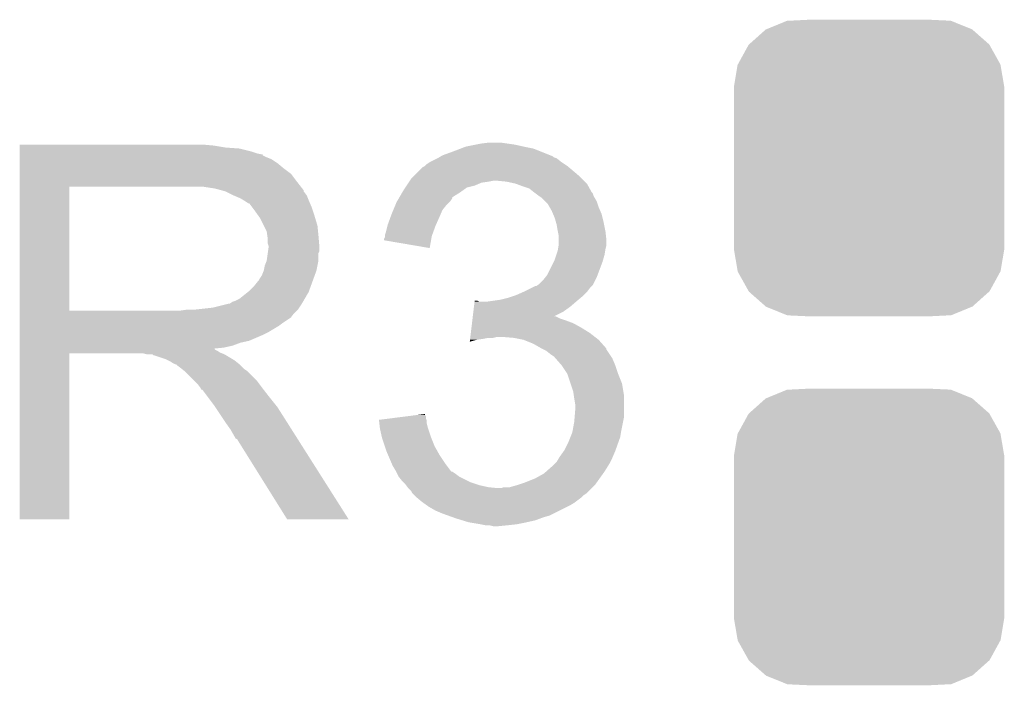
# Model space of a CAD drawing. Extents: x -1.3 to 24.2, y -3.9 to 39.2.
# Tile 7 of 37: x 4.9 to 7.4, y 10.1 to 11.8. Entities that reach past the tile are written whole.
import ezdxf

# ---------------------------------------------------------------- set-up
doc = ezdxf.new("R2010")
doc.units = 0
doc.layers.get('0').update_dxf_attribs({"linetype": 'CONTINUOUS'})
doc.layers.add('I2C_MUX_9_CLICK_V100_GTO', color=14, linetype='CONTINUOUS')
doc.layers.add('I2C_MUX_9_CLICK_V100_GTS', color=12, linetype='CONTINUOUS')

# ---------------------------------------------------------------- blocks, each defined once
blk = doc.blocks.new('CUSTOM_64')
for points in [[(-0.20803, 0.383392), (-0.154122, 0.38608), (0.212412, 0.383392), (0.154132, 0.38608)], [(-0.312264, 0.321732), (-0.26893, 0.360448), (0.312592, 0.321732), (0.268592, 0.360448)], [(-0.26893, 0.360448), (-0.267216, 0.361152), (0.268592, 0.360448), (0.26779, 0.361152)], [(-0.267216, 0.361152), (-0.213724, 0.383108), (0.26779, 0.361152), (0.21312, 0.383108)], [(-0.213724, 0.383108), (-0.20803, 0.383392), (0.21312, 0.383108), (0.212412, 0.383392)], [(-0.341452, 0.269636), (-0.313432, 0.320688), (0.341702, 0.269636), (0.313176, 0.320688)], [(-0.313432, 0.320688), (-0.312264, 0.321732), (0.313176, 0.320688), (0.312592, 0.321732)], [(-0.35179, 0.21082), (-0.342144, 0.268372), (0.35179, 0.21082), (0.34192, 0.268372)], [(-0.342144, 0.268372), (-0.341452, 0.269636), (0.34192, 0.268372), (0.341702, 0.269636)], [(-0.35179, 0.20955), (-0.35179, 0.21082), (0.35179, 0.20955), (0.35179, 0.21082)], [(-0.35179, -0.20955), (-0.35179, 0.20955), (0.35179, -0.20955), (0.35179, 0.20955)], [(-0.35179, -0.21082), (-0.35179, -0.20955), (0.35179, -0.21082), (0.35179, -0.20955)], [(-0.34192, -0.268358), (-0.35179, -0.21082), (0.342148, -0.268358), (0.35179, -0.21082)], [(-0.341702, -0.269636), (-0.34192, -0.268358), (0.341446, -0.269636), (0.342148, -0.268358)], [(-0.313184, -0.320676), (-0.341702, -0.269636), (0.31344, -0.320676), (0.341446, -0.269636)], [(-0.312594, -0.321732), (-0.313184, -0.320676), (0.312258, -0.321732), (0.31344, -0.320676)], [(-0.268602, -0.36044), (-0.312594, -0.321732), (0.26894, -0.36044), (0.312258, -0.321732)], [(-0.267792, -0.361154), (-0.268602, -0.36044), (0.2672, -0.361154), (0.26894, -0.36044)], [(-0.213136, -0.383104), (-0.267792, -0.361154), (0.213734, -0.383104), (0.2672, -0.361154)], [(-0.212414, -0.383394), (-0.213136, -0.383104), (0.207926, -0.383394), (0.213734, -0.383104)], [(-0.154122, -0.38608), (-0.212414, -0.383394), (0.154132, -0.38608), (0.207926, -0.383394)]]:
    blk.add_solid(points)

msp = doc.modelspace()

# ---------------------------------------------------------------- linework, layer by layer
at = {"layer": 'I2C_MUX_9_CLICK_V100_GTO'}
for points in [[(4.87683, 11.51382), (4.876832, 11.51636), (5.38226, 11.51382), (5.35432, 11.51636)], [(4.87683, 11.50874), (4.87683, 11.51382), (5.412738, 11.50874), (5.38226, 11.51382)], [(4.87683, 11.5062), (4.87683, 11.50874), (5.4483, 11.5062), (5.412738, 11.50874)], [(4.87683, 11.49858), (4.87683, 11.5062), (5.478778, 11.49858), (5.4483, 11.5062)], [(6.00456, 11.49858), (6.024366, 11.506198), (6.231882, 11.49858), (6.212842, 11.506198)], [(6.024366, 11.506198), (6.037582, 11.51128), (6.212842, 11.506198), (6.18744, 11.51128)], [(6.037582, 11.51128), (6.06298, 11.51636), (6.18744, 11.51128), (6.164578, 11.51636)], [(6.06298, 11.51636), (6.07568, 11.5189), (6.164578, 11.51636), (6.1468, 11.5189)], [(6.07568, 11.5189), (6.096002, 11.52144), (6.1468, 11.5189), (6.12902, 11.52144)], [(4.87683, 11.4935), (4.87683, 11.49858), (5.494022, 11.4935), (5.478778, 11.49858)], [(4.87683, 11.49096), (4.87683, 11.4935), (5.506722, 11.49096), (5.494022, 11.4935)], [(4.87683, 11.490928), (4.87683, 11.49096), (5.50926, 11.490928), (5.506722, 11.49096)], [(4.87683, 11.488414), (4.87683, 11.490928), (5.509284, 11.488414), (5.50926, 11.490928)], [(4.87683, 11.48334), (4.87683, 11.488414), (5.51942, 11.48334), (5.509284, 11.488414)], [(4.87683, 11.478258), (4.87683, 11.48334), (5.532122, 11.478258), (5.51942, 11.48334)], [(4.87683, 11.4681), (4.87683, 11.478258), (5.54736, 11.4681), (5.532122, 11.478258)], [(5.943602, 11.47064), (5.963914, 11.480798), (6.2865, 11.47064), (6.273802, 11.480798)], [(5.963914, 11.480798), (5.963918, 11.4808), (6.273802, 11.480798), (6.273798, 11.4808)], [(5.963918, 11.4808), (5.968148, 11.48334), (6.273798, 11.4808), (6.266184, 11.48334)], [(5.968148, 11.48334), (5.972372, 11.485876), (6.266184, 11.48334), (6.26363, 11.485876)], [(5.972372, 11.485876), (5.97661, 11.48842), (6.26363, 11.485876), (6.257274, 11.48842)], [(5.97661, 11.48842), (6.00456, 11.49858), (6.257274, 11.48842), (6.231882, 11.49858)], [(4.876828, 11.4554), (4.87683, 11.4681), (5.5626, 11.4554), (5.54736, 11.4681)], [(4.876828, 11.440158), (4.876828, 11.4554), (5.582922, 11.440158), (5.5626, 11.4554)], [(5.91566, 11.44778), (5.925824, 11.457942), (6.31698, 11.44778), (6.304786, 11.457942)], [(5.925824, 11.457942), (5.930886, 11.46048), (6.304786, 11.457942), (6.30174, 11.46048)], [(5.930886, 11.46048), (5.93089, 11.460482), (6.30174, 11.46048), (6.301738, 11.460482)], [(5.93089, 11.460482), (5.93598, 11.46556), (6.301738, 11.460482), (6.29412, 11.46556)], [(5.93598, 11.46556), (5.943602, 11.47064), (6.29412, 11.46556), (6.2865, 11.47064)], [(4.876828, 11.41984), (4.876828, 11.440158), (5.59816, 11.41984), (5.582922, 11.440158)], [(5.891952, 11.42238), (5.895342, 11.427462), (6.344922, 11.42238), (6.33984, 11.427462)], [(5.895342, 11.427462), (5.900422, 11.432542), (6.33984, 11.427462), (6.33476, 11.432542)], [(5.900422, 11.432542), (5.91566, 11.44778), (6.33476, 11.432542), (6.31698, 11.44778)], [(4.876816, 11.084588), (4.876828, 11.40711), (5.006344, 11.084588), (5.006342, 11.40711)], [(4.876828, 11.40714), (4.876828, 11.41984), (5.608042, 11.40714), (5.59816, 11.41984)], [(4.876828, 11.40711), (4.876828, 11.40714), (5.006342, 11.40711), (5.31368, 11.40714)], [(5.384802, 11.40206), (5.351782, 11.40714), (5.611994, 11.40206), (5.608042, 11.40714)], [(5.403406, 11.396986), (5.384802, 11.40206), (5.61594, 11.396986), (5.611994, 11.40206)], [(5.875018, 11.39698), (5.880096, 11.404598), (6.02945, 11.39698), (6.040116, 11.404598)], [(5.880096, 11.404598), (5.883484, 11.40968), (6.040116, 11.404598), (6.060438, 11.40968)], [(5.883484, 11.40968), (5.888564, 11.417298), (6.060438, 11.40968), (6.078218, 11.417298)], [(5.888564, 11.417298), (5.890258, 11.41984), (6.078218, 11.417298), (6.096, 11.41984)], [(5.890258, 11.41984), (5.891952, 11.42238), (6.096, 11.41984), (6.108698, 11.42238)], [(6.144258, 11.41984), (6.118862, 11.42238), (6.347462, 11.41984), (6.344922, 11.42238)], [(6.167118, 11.41476), (6.144258, 11.41984), (6.352542, 11.41476), (6.347462, 11.41984)], [(6.167124, 11.414758), (6.167118, 11.41476), (6.352542, 11.414758), (6.352542, 11.41476)], [(6.18744, 11.40714), (6.167124, 11.414758), (6.356778, 11.40714), (6.352542, 11.414758)], [(6.202688, 11.40206), (6.18744, 11.40714), (6.359602, 11.40206), (6.356778, 11.40714)], [(6.215368, 11.39191), (6.202688, 11.40206), (6.365242, 11.39191), (6.359602, 11.40206)], [(5.41274, 11.39444), (5.403406, 11.396986), (5.615944, 11.39444), (5.61594, 11.396986)], [(5.412752, 11.394434), (5.41274, 11.39444), (5.615944, 11.394434), (5.615944, 11.39444)], [(5.43304, 11.38429), (5.412752, 11.394434), (5.62356, 11.38429), (5.615944, 11.394434)], [(5.43306, 11.38428), (5.43304, 11.38429), (5.623564, 11.38428), (5.62356, 11.38429)], [(5.45084, 11.37666), (5.43306, 11.38428), (5.62661, 11.37666), (5.623564, 11.38428)], [(5.45931, 11.37158), (5.45084, 11.37666), (5.62864, 11.37158), (5.62661, 11.37666)], [(5.858718, 11.369038), (5.86316, 11.376654), (5.996938, 11.369038), (6.002016, 11.376654)], [(5.86316, 11.376654), (5.864638, 11.379188), (6.002016, 11.376654), (6.00202, 11.379188)], [(5.864638, 11.379188), (5.872054, 11.3919), (6.00202, 11.379188), (6.02234, 11.3919)], [(5.872054, 11.3919), (5.875018, 11.39698), (6.02234, 11.3919), (6.02945, 11.39698)], [(6.21538, 11.3919), (6.215368, 11.39191), (6.365252, 11.3919), (6.365242, 11.39191)], [(6.218772, 11.389356), (6.21538, 11.3919), (6.36778, 11.389356), (6.365252, 11.3919)], [(6.22554, 11.38428), (6.218772, 11.389356), (6.369474, 11.38428), (6.36778, 11.389356)], [(6.229354, 11.381738), (6.22554, 11.38428), (6.37032, 11.381738), (6.369474, 11.38428)], [(6.23316, 11.3792), (6.229354, 11.381738), (6.371846, 11.3792), (6.37032, 11.381738)], [(6.243304, 11.36905), (6.23316, 11.3792), (6.37794, 11.36905), (6.371846, 11.3792)], [(5.46354, 11.369042), (5.45931, 11.37158), (5.629728, 11.369042), (5.62864, 11.37158)], [(5.471164, 11.36396), (5.46354, 11.369042), (5.631906, 11.36396), (5.629728, 11.369042)], [(5.473704, 11.363952), (5.471164, 11.36396), (5.63191, 11.363952), (5.631906, 11.36396)], [(5.48132, 11.3538), (5.473704, 11.363952), (5.63626, 11.3538), (5.63191, 11.363952)], [(5.48894, 11.34364), (5.48132, 11.3538), (5.639648, 11.34364), (5.63626, 11.3538)], [(5.848772, 11.346178), (5.854062, 11.358878), (5.97662, 11.346178), (5.986778, 11.358878)], [(5.854062, 11.358878), (5.85724, 11.366502), (5.986778, 11.358878), (5.994402, 11.366502)], [(5.85724, 11.366502), (5.858718, 11.369038), (5.994402, 11.366502), (5.996938, 11.369038)], [(6.250938, 11.36141), (6.243304, 11.36905), (6.380486, 11.36141), (6.37794, 11.36905)], [(6.25529, 11.353802), (6.250938, 11.36141), (6.38302, 11.353802), (6.380486, 11.36141)], [(6.2611, 11.343642), (6.25529, 11.353802), (6.387374, 11.343642), (6.38302, 11.353802)], [(5.498006, 11.33094), (5.48894, 11.34364), (5.64388, 11.33094), (5.639648, 11.34364)], [(5.50164, 11.325848), (5.498006, 11.33094), (5.645408, 11.325848), (5.64388, 11.33094)], [(5.511798, 11.305538), (5.50164, 11.325848), (5.6515, 11.305538), (5.645408, 11.325848)], [(5.834382, 11.30808), (5.84177, 11.3284), (5.959968, 11.30808), (5.969, 11.3284)], [(5.84177, 11.3284), (5.84454, 11.336018), (5.969, 11.3284), (5.972264, 11.336018)], [(5.84454, 11.336018), (5.848772, 11.346178), (5.972264, 11.336018), (5.97662, 11.346178)], [(6.264368, 11.336018), (6.2611, 11.343642), (6.39064, 11.336018), (6.387374, 11.343642)], [(6.26872, 11.325862), (6.264368, 11.336018), (6.39318, 11.325862), (6.39064, 11.336018)], [(6.271624, 11.3157), (6.26872, 11.325862), (6.39572, 11.3157), (6.39318, 11.325862)], [(5.51942, 11.290296), (5.511798, 11.305538), (5.653026, 11.290296), (5.6515, 11.305538)], [(5.829298, 11.28776), (5.833746, 11.30554), (5.952374, 11.28776), (5.95884, 11.30554)], [(5.833746, 11.30554), (5.834382, 11.30808), (5.95884, 11.30554), (5.959968, 11.30808)], [(6.2738, 11.308082), (6.271624, 11.3157), (6.397244, 11.308082), (6.39572, 11.3157)], [(6.27634, 11.29284), (6.2738, 11.308082), (6.400292, 11.29284), (6.397244, 11.308082)], [(5.520872, 11.28014), (5.51942, 11.290296), (5.65404, 11.28014), (5.653026, 11.290296)], [(5.52196, 11.272518), (5.520872, 11.28014), (5.654676, 11.272518), (5.65404, 11.28014)], [(5.521962, 11.259818), (5.52196, 11.272518), (5.655734, 11.259818), (5.654676, 11.272518)], [(5.824222, 11.269984), (5.82676, 11.275064), (5.947402, 11.269984), (5.948254, 11.275064)], [(5.82676, 11.277598), (5.826762, 11.280142), (5.94868, 11.277598), (5.949604, 11.280142)], [(5.82676, 11.275064), (5.82676, 11.277598), (5.948254, 11.275064), (5.94868, 11.277598)], [(5.826762, 11.280142), (5.829298, 11.28776), (5.949604, 11.280142), (5.952374, 11.28776)], [(6.27685, 11.2903), (6.27634, 11.29284), (6.4008, 11.2903), (6.400292, 11.29284)], [(6.27888, 11.280142), (6.27685, 11.2903), (6.40193, 11.280142), (6.4008, 11.2903)], [(6.27888, 11.267438), (6.27888, 11.280142), (6.40334, 11.267438), (6.40193, 11.280142)], [(5.5245, 11.252196), (5.521962, 11.259818), (5.65637, 11.252196), (5.655734, 11.259818)], [(5.523046, 11.239496), (5.5245, 11.24966), (5.656578, 11.239496), (5.656578, 11.24966)], [(5.5245, 11.249662), (5.5245, 11.252196), (5.65658, 11.249662), (5.65637, 11.252196)], [(5.5245, 11.24966), (5.5245, 11.249662), (5.656578, 11.24966), (5.65658, 11.249662)], [(5.82422, 11.267468), (5.824222, 11.269984), (5.94698, 11.267468), (5.947402, 11.269984)], [(5.943568, 11.247124), (5.82422, 11.267468), (5.943568, 11.247124), (5.94698, 11.267468)], [(6.277186, 11.24458), (6.278878, 11.254738), (6.4008, 11.24458), (6.40334, 11.254738)], [(6.278878, 11.254738), (6.27888, 11.254742), (6.40334, 11.254738), (6.40334, 11.254742)], [(6.27888, 11.254742), (6.27888, 11.267438), (6.40334, 11.254742), (6.40334, 11.267438)], [(5.519418, 11.214098), (5.52232, 11.234416), (5.65404, 11.214098), (5.65404, 11.234416)], [(5.52232, 11.234416), (5.523046, 11.239496), (5.65404, 11.234416), (5.656578, 11.239496)], [(6.26872, 11.216642), (6.272952, 11.229338), (6.394632, 11.216642), (6.39826, 11.229338)], [(6.272952, 11.229338), (6.27634, 11.2395), (6.39826, 11.229338), (6.399952, 11.2395)], [(6.27634, 11.2395), (6.277186, 11.24458), (6.399952, 11.2395), (6.4008, 11.24458)], [(5.511798, 11.1887), (5.51434, 11.201398), (5.648958, 11.1887), (5.651498, 11.201398)], [(5.51434, 11.201398), (5.519418, 11.214098), (5.651498, 11.201398), (5.65404, 11.214098)], [(6.248402, 11.176002), (6.266178, 11.21156), (6.379844, 11.176002), (6.39318, 11.21156)], [(6.266178, 11.21156), (6.26872, 11.216642), (6.39318, 11.21156), (6.394632, 11.216642)], [(5.50164, 11.168378), (5.506718, 11.175988), (5.641568, 11.168378), (5.644336, 11.175988)], [(5.506718, 11.175988), (5.511798, 11.188698), (5.644336, 11.175988), (5.648956, 11.188698)], [(5.511798, 11.188698), (5.511798, 11.1887), (5.648956, 11.188698), (5.648958, 11.1887)], [(6.238242, 11.163302), (6.244336, 11.17092), (6.374128, 11.163302), (6.37794, 11.17092)], [(6.244336, 11.17092), (6.248402, 11.176002), (6.37794, 11.17092), (6.379844, 11.176002)], [(5.473698, 11.135358), (5.4864, 11.14806), (5.629562, 11.135358), (5.63418, 11.14806)], [(5.4864, 11.14806), (5.496558, 11.160758), (5.63418, 11.14806), (5.638798, 11.160758)], [(5.496558, 11.160758), (5.499098, 11.1633), (5.638798, 11.160758), (5.639722, 11.1633)], [(5.499098, 11.1633), (5.50164, 11.168378), (5.639722, 11.1633), (5.641568, 11.168378)], [(6.19252, 11.13536), (6.207758, 11.142978), (6.354442, 11.13536), (6.36016, 11.142978)], [(6.207758, 11.142978), (6.217924, 11.14806), (6.36016, 11.142978), (6.365232, 11.14806)], [(6.217924, 11.14806), (6.220466, 11.148064), (6.365232, 11.14806), (6.365236, 11.148064)], [(6.220466, 11.148064), (6.224284, 11.15061), (6.365236, 11.148064), (6.367778, 11.15061)], [(6.224284, 11.15061), (6.228082, 11.153142), (6.367778, 11.15061), (6.369044, 11.153142)], [(6.228082, 11.153142), (6.238242, 11.163302), (6.369044, 11.153142), (6.374128, 11.163302)], [(5.448288, 11.115038), (5.47052, 11.132818), (5.618268, 11.115038), (5.62864, 11.132818)], [(5.47052, 11.132818), (5.473698, 11.135358), (5.62864, 11.132818), (5.629562, 11.135358)], [(6.12648, 11.1125), (6.146798, 11.11758), (6.330188, 11.1125), (6.336284, 11.11758)], [(6.146798, 11.11758), (6.162038, 11.12266), (6.336284, 11.11758), (6.34238, 11.12266)], [(6.162038, 11.12266), (6.169658, 11.1252), (6.34238, 11.12266), (6.344918, 11.1252)], [(6.169658, 11.1252), (6.186804, 11.13282), (6.344918, 11.1252), (6.352538, 11.13282)], [(6.186804, 11.13282), (6.19252, 11.13536), (6.352538, 11.13282), (6.354442, 11.13536)], [(5.333998, 11.0871), (5.379718, 11.09218), (5.600698, 11.0871), (5.604086, 11.09218)], [(5.379718, 11.09218), (5.420358, 11.10234), (5.604086, 11.09218), (5.610862, 11.10234)], [(5.422896, 11.10234), (5.430506, 11.107418), (5.610862, 11.10234), (5.613824, 11.107418)], [(5.430506, 11.107418), (5.438138, 11.10996), (5.613824, 11.107418), (5.615306, 11.10996)], [(5.438138, 11.10996), (5.448288, 11.115038), (5.615306, 11.10996), (5.618268, 11.115038)], [(6.057134, 11.08202), (6.05865, 11.09472), (6.291578, 11.08202), (6.309362, 11.09472)], [(6.05865, 11.09472), (6.060166, 11.10742), (6.309362, 11.09472), (6.324176, 11.10742)], [(6.060166, 11.10742), (6.060468, 11.109958), (6.073144, 11.10742), (6.068064, 11.109958)], [(6.060468, 11.109958), (6.06047, 11.10996), (6.068064, 11.109958), (6.06047, 11.10996)], [(6.09092, 11.10742), (6.1087, 11.10996), (6.324176, 11.10742), (6.32714, 11.10996)], [(6.1087, 11.10996), (6.12648, 11.1125), (6.32714, 11.10996), (6.330188, 11.1125)], [(4.876816, 11.08456), (4.876816, 11.084588), (5.295898, 11.08456), (5.006344, 11.084588)], [(4.876816, 11.074404), (4.876816, 11.08456), (5.588, 11.074404), (5.598158, 11.08456)], [(4.876816, 11.07186), (4.876816, 11.074404), (5.587968, 11.07186), (5.588, 11.074404)], [(4.876816, 11.071836), (4.876816, 11.07186), (5.585454, 11.071836), (5.587968, 11.07186)], [(4.876816, 11.06679), (4.876816, 11.071836), (5.582916, 11.06679), (5.585454, 11.071836)], [(4.876816, 11.05154), (4.876816, 11.06679), (5.56006, 11.05154), (5.582916, 11.06679)], [(5.295898, 11.08456), (5.313664, 11.087098), (5.598158, 11.08456), (5.600698, 11.087098)], [(5.313664, 11.087098), (5.31368, 11.0871), (5.600698, 11.087098), (5.600698, 11.0871)], [(6.055012, 11.06424), (6.055618, 11.069318), (6.281422, 11.06424), (6.271264, 11.069318)], [(6.055618, 11.069318), (6.05562, 11.06932), (6.271264, 11.069318), (6.266312, 11.06932)], [(6.05562, 11.06932), (6.057134, 11.08202), (6.266312, 11.06932), (6.291578, 11.08202)], [(4.876814, 11.02868), (4.876816, 11.043918), (5.5245, 11.02868), (5.549898, 11.043918)], [(4.876816, 11.043918), (4.876816, 11.05154), (5.549898, 11.043918), (5.56006, 11.05154)], [(6.051982, 11.03884), (6.053498, 11.05154), (6.33984, 11.03884), (6.316982, 11.05154)], [(6.053498, 11.05154), (6.054406, 11.05916), (6.316982, 11.05154), (6.29666, 11.05916)], [(6.054406, 11.05916), (6.055012, 11.06424), (6.29666, 11.05916), (6.281422, 11.06424)], [(4.876814, 11.02106), (4.876814, 11.02868), (5.50926, 11.02106), (5.5245, 11.02868)], [(4.876814, 11.00582), (4.876814, 11.02106), (5.473698, 11.00582), (5.50926, 11.02106)], [(6.04895, 11.01344), (6.049254, 11.01598), (6.108698, 11.01344), (6.118858, 11.01598)], [(6.049254, 11.01598), (6.050466, 11.02614), (6.373224, 11.01598), (6.36016, 11.02614)], [(6.050466, 11.02614), (6.051982, 11.03884), (6.36016, 11.02614), (6.33984, 11.03884)], [(6.16204, 11.01344), (6.131562, 11.01598), (6.37649, 11.01344), (6.373224, 11.01598)], [(4.876814, 11.000738), (4.876814, 11.00582), (5.450838, 11.000738), (5.473698, 11.00582)], [(4.876814, 10.99312), (4.876814, 11.000738), (5.430518, 10.99312), (5.450838, 11.000738)], [(4.876814, 10.98804), (4.876814, 10.99312), (5.407658, 10.98804), (5.430518, 10.99312)], [(6.047744, 11.003322), (6.048344, 11.00836), (6.047744, 11.003322), (6.065518, 11.00836)], [(6.048344, 11.00836), (6.048648, 11.0109), (6.065518, 11.00836), (6.0833, 11.0109)], [(6.048648, 11.0109), (6.04895, 11.01344), (6.0833, 11.0109), (6.095998, 11.01344)], [(6.187438, 11.00836), (6.16204, 11.01344), (6.38302, 11.00836), (6.37649, 11.01344)], [(6.21284, 10.9982), (6.187438, 11.00836), (6.392054, 10.9982), (6.38302, 11.00836)], [(6.230622, 10.98804), (6.21284, 10.9982), (6.401086, 10.98804), (6.392054, 10.9982)], [(4.8768, 10.541032), (4.876814, 10.972768), (5.006308, 10.541032), (5.00634, 10.972768)], [(4.876814, 10.985446), (4.876814, 10.98804), (5.382302, 10.985446), (5.407658, 10.98804)], [(4.876814, 10.982958), (4.876814, 10.985446), (5.384804, 10.982958), (5.382302, 10.985446)], [(4.876814, 10.980418), (4.876814, 10.982958), (5.389882, 10.980418), (5.384804, 10.982958)], [(4.876814, 10.97534), (4.876814, 10.980418), (5.39749, 10.97534), (5.389882, 10.980418)], [(4.876814, 10.9728), (4.876814, 10.97534), (5.403846, 10.9728), (5.39749, 10.97534)], [(4.876814, 10.972768), (4.876814, 10.9728), (5.00634, 10.972768), (5.199378, 10.9728)], [(5.209538, 10.97026), (5.199378, 10.9728), (5.410202, 10.97026), (5.403846, 10.9728)], [(5.224774, 10.967726), (5.222244, 10.97026), (5.414426, 10.967726), (5.410202, 10.97026)], [(5.227316, 10.96772), (5.224774, 10.967726), (5.414436, 10.96772), (5.414426, 10.967726)], [(5.257798, 10.95756), (5.227316, 10.96772), (5.431368, 10.95756), (5.414436, 10.96772)], [(6.235694, 10.985504), (6.230622, 10.98804), (6.40334, 10.985504), (6.401086, 10.98804)], [(6.240794, 10.982954), (6.235694, 10.985504), (6.403344, 10.982954), (6.40334, 10.985504)], [(6.245858, 10.980422), (6.240794, 10.982954), (6.405034, 10.980422), (6.403344, 10.982954)], [(6.25856, 10.97026), (6.245858, 10.980422), (6.411812, 10.97026), (6.405034, 10.980422)], [(6.26618, 10.96518), (6.25856, 10.97026), (6.4152, 10.96518), (6.411812, 10.97026)], [(6.268722, 10.96264), (6.26618, 10.96518), (6.416894, 10.96264), (6.4152, 10.96518)], [(5.262878, 10.95502), (5.257798, 10.95756), (5.4356, 10.95502), (5.431368, 10.95756)], [(5.267958, 10.95248), (5.262878, 10.95502), (5.438776, 10.95248), (5.4356, 10.95502)], [(5.275578, 10.947402), (5.267958, 10.95248), (5.445124, 10.947402), (5.438776, 10.95248)], [(5.280656, 10.944862), (5.275578, 10.947402), (5.448298, 10.944862), (5.445124, 10.947402)], [(5.283204, 10.94486), (5.280656, 10.944862), (5.4483, 10.94486), (5.448298, 10.944862)], [(5.28574, 10.942322), (5.283204, 10.94486), (5.450838, 10.942322), (5.4483, 10.94486)], [(5.2959, 10.9347), (5.28574, 10.942322), (5.45846, 10.9347), (5.450838, 10.942322)], [(6.270936, 10.96011), (6.268722, 10.96264), (6.41858, 10.96011), (6.416894, 10.96264)], [(6.2865, 10.942322), (6.270936, 10.96011), (6.4262, 10.942322), (6.41858, 10.96011)], [(6.286502, 10.94232), (6.2865, 10.942322), (6.4262, 10.94232), (6.4262, 10.942322)], [(6.301738, 10.919464), (6.286502, 10.94232), (6.43382, 10.919464), (6.4262, 10.94232)], [(5.299076, 10.93216), (5.2959, 10.9347), (5.461, 10.93216), (5.45846, 10.9347)], [(5.305428, 10.927078), (5.299076, 10.93216), (5.468622, 10.927078), (5.461, 10.93216)], [(5.308598, 10.924542), (5.305428, 10.927078), (5.471158, 10.924542), (5.468622, 10.927078)], [(5.331462, 10.901678), (5.308598, 10.924542), (5.49402, 10.901678), (5.471158, 10.924542)], [(6.30174, 10.91946), (6.301738, 10.919464), (6.43382, 10.91946), (6.43382, 10.919464)], [(6.310208, 10.894058), (6.30174, 10.91946), (6.44398, 10.894058), (6.43382, 10.91946)], [(5.339078, 10.89406), (5.331462, 10.901678), (5.499736, 10.89406), (5.49402, 10.901678)], [(5.346698, 10.88389), (5.339078, 10.89406), (5.507364, 10.88389), (5.499736, 10.89406)], [(6.316978, 10.873742), (6.310208, 10.894058), (6.447366, 10.873742), (6.44398, 10.894058)], [(5.34797, 10.88136), (5.346698, 10.88389), (5.50926, 10.88136), (5.507364, 10.88389)], [(5.349234, 10.878844), (5.34797, 10.88136), (5.511218, 10.878844), (5.50926, 10.88136)], [(5.35177, 10.87882), (5.349234, 10.878844), (5.511236, 10.87882), (5.511218, 10.878844)], [(5.367016, 10.8585), (5.35177, 10.87882), (5.52704, 10.8585), (5.511236, 10.87882)], [(6.318432, 10.863578), (6.316978, 10.873742), (6.44906, 10.863578), (6.447366, 10.873742)], [(6.31952, 10.85596), (6.318432, 10.863578), (6.44906, 10.85596), (6.44906, 10.863578)], [(5.38226, 10.83818), (5.367016, 10.8585), (5.543296, 10.83818), (5.52704, 10.8585)], [(5.385648, 10.833098), (5.38226, 10.83818), (5.54736, 10.833098), (5.543296, 10.83818)], [(6.32206, 10.840722), (6.31952, 10.85596), (6.44906, 10.840722), (6.44906, 10.85596)], [(6.32206, 10.825478), (6.32206, 10.840722), (6.44906, 10.825478), (6.44906, 10.840722)], [(5.404274, 10.80516), (5.385648, 10.833098), (5.56514, 10.80516), (5.54736, 10.833098)], [(5.851554, 10.805158), (5.891398, 10.810244), (5.933442, 10.805158), (5.93344, 10.810244)], [(5.891398, 10.810244), (5.91122, 10.812774), (5.93344, 10.810244), (5.930906, 10.812774)], [(5.91122, 10.812774), (5.9309, 10.815286), (5.930906, 10.812774), (5.9309, 10.815286)], [(6.320578, 10.807698), (6.32206, 10.825478), (6.44906, 10.807698), (6.44906, 10.825478)], [(5.41274, 10.79246), (5.404274, 10.80516), (5.573198, 10.79246), (5.56514, 10.80516)], [(5.42544, 10.774682), (5.41274, 10.79246), (5.584476, 10.774682), (5.573198, 10.79246)], [(5.811522, 10.800048), (5.851554, 10.805158), (5.935144, 10.800048), (5.933442, 10.805158)], [(5.811802, 10.797536), (5.811522, 10.800048), (5.93598, 10.797536), (5.935144, 10.800048)], [(5.81265, 10.789918), (5.811802, 10.797536), (5.93598, 10.789918), (5.93598, 10.797536)], [(5.813778, 10.779762), (5.81265, 10.789918), (5.93852, 10.779762), (5.93598, 10.789918)], [(6.3149, 10.7696), (6.31952, 10.794998), (6.44144, 10.7696), (6.446518, 10.794998)], [(6.31952, 10.794998), (6.320578, 10.807698), (6.446518, 10.794998), (6.44906, 10.807698)], [(5.4356, 10.756898), (5.42544, 10.774682), (5.595758, 10.756898), (5.584476, 10.774682)], [(5.81406, 10.777222), (5.813778, 10.779762), (5.939368, 10.777222), (5.93852, 10.779762)], [(5.818576, 10.7569), (5.81406, 10.777222), (5.94614, 10.7569), (5.939368, 10.777222)], [(6.309358, 10.75436), (6.31444, 10.767062), (6.438898, 10.75436), (6.441016, 10.767062)], [(6.31444, 10.767062), (6.3149, 10.7696), (6.441016, 10.767062), (6.44144, 10.7696)], [(5.438148, 10.751826), (5.4356, 10.756898), (5.598976, 10.751826), (5.595758, 10.756898)], [(5.443214, 10.749272), (5.438148, 10.751826), (5.600596, 10.749272), (5.598976, 10.751826)], [(5.445762, 10.7442), (5.443214, 10.749272), (5.603814, 10.7442), (5.600596, 10.749272)], [(5.572768, 10.54101), (5.445762, 10.7442), (5.732714, 10.54101), (5.603814, 10.7442)], [(5.81914, 10.754362), (5.818576, 10.7569), (5.947156, 10.754362), (5.94614, 10.7569)], [(5.826762, 10.731498), (5.81914, 10.754362), (5.9563, 10.731498), (5.947156, 10.754362)], [(6.29412, 10.721342), (6.30428, 10.74166), (6.427106, 10.721342), (6.434362, 10.74166)], [(6.30428, 10.74166), (6.309358, 10.75436), (6.434362, 10.74166), (6.438898, 10.75436)], [(5.83184, 10.71626), (5.826762, 10.731498), (5.964768, 10.71626), (5.9563, 10.731498)], [(5.835106, 10.70864), (5.83184, 10.71626), (5.969, 10.70864), (5.964768, 10.71626)], [(5.844904, 10.68578), (5.835106, 10.70864), (5.98424, 10.68578), (5.969, 10.70864)], [(6.281418, 10.70356), (6.292304, 10.718802), (6.419668, 10.70356), (6.4262, 10.718802)], [(6.292304, 10.718802), (6.29412, 10.721342), (6.4262, 10.718802), (6.427106, 10.721342)], [(5.84708, 10.680702), (5.844904, 10.68578), (5.988052, 10.680702), (5.98424, 10.68578)], [(6.26364, 10.6807), (6.268722, 10.685782), (6.407782, 10.6807), (6.41096, 10.685782)], [(6.268722, 10.685782), (6.273802, 10.690862), (6.41096, 10.685782), (6.4135, 10.690862)], [(6.273802, 10.690862), (6.279894, 10.70102), (6.4135, 10.690862), (6.41858, 10.70102)], [(6.279894, 10.70102), (6.281418, 10.70356), (6.41858, 10.70102), (6.419668, 10.70356)], [(5.8547, 10.667998), (5.84708, 10.680702), (5.997586, 10.667998), (5.988052, 10.680702)], [(5.85597, 10.66546), (5.8547, 10.667998), (5.99949, 10.66546), (5.997586, 10.667998)], [(5.855972, 10.665456), (5.85597, 10.66546), (6.002026, 10.665456), (5.99949, 10.66546)], [(5.85851, 10.66038), (5.855972, 10.665456), (6.00964, 10.66038), (6.002026, 10.665456)], [(5.862318, 10.652762), (5.85851, 10.66038), (6.0198, 10.652762), (6.00964, 10.66038)], [(6.217922, 10.64768), (6.24077, 10.660382), (6.385558, 10.64768), (6.39463, 10.660382)], [(6.24077, 10.660382), (6.246488, 10.665462), (6.39463, 10.660382), (6.39826, 10.665462)], [(6.246488, 10.665462), (6.26364, 10.6807), (6.39826, 10.665462), (6.407782, 10.6807)], [(5.86232, 10.65276), (5.862318, 10.652762), (6.019802, 10.65276), (6.0198, 10.652762)], [(5.872478, 10.640062), (5.86232, 10.65276), (6.045198, 10.640062), (6.019802, 10.65276)], [(5.87502, 10.63752), (5.872478, 10.640062), (6.050282, 10.63752), (6.045198, 10.640062)], [(5.880098, 10.63244), (5.87502, 10.63752), (6.065522, 10.63244), (6.050282, 10.63752)], [(5.882004, 10.6299), (5.880098, 10.63244), (6.073142, 10.6299), (6.065522, 10.63244)], [(6.16966, 10.6299), (6.19252, 10.63752), (6.372858, 10.6299), (6.378302, 10.63752)], [(6.19252, 10.63752), (6.217922, 10.64768), (6.378302, 10.63752), (6.385558, 10.64768)], [(5.885816, 10.62482), (5.882004, 10.6299), (6.096002, 10.62482), (6.073142, 10.6299)], [(5.88772, 10.622282), (5.885816, 10.62482), (6.12138, 10.622282), (6.096002, 10.62482)], [(5.887722, 10.62228), (5.88772, 10.622282), (6.121398, 10.62228), (6.12138, 10.622282)], [(5.895338, 10.61465), (5.887722, 10.62228), (6.35761, 10.61465), (6.36524, 10.62228)], [(5.897878, 10.609584), (5.895338, 10.61465), (6.352544, 10.609584), (6.35761, 10.61465)], [(5.897882, 10.60958), (5.897878, 10.609584), (6.35254, 10.60958), (6.352544, 10.609584)], [(5.902964, 10.604498), (5.897882, 10.60958), (6.344918, 10.604498), (6.35254, 10.60958)], [(6.121398, 10.62228), (6.129022, 10.622282), (6.36524, 10.62228), (6.365242, 10.622282)], [(6.129022, 10.622282), (6.136644, 10.62482), (6.365242, 10.622282), (6.36778, 10.62482)], [(6.151884, 10.62482), (6.169652, 10.629898), (6.36778, 10.62482), (6.372858, 10.629898)], [(6.169652, 10.629898), (6.16966, 10.6299), (6.372858, 10.629898), (6.372858, 10.6299)], [(5.908042, 10.59942), (5.902964, 10.604498), (6.339838, 10.59942), (6.344918, 10.604498)], [(5.908042, 10.599418), (5.908042, 10.59942), (6.339834, 10.599418), (6.339838, 10.59942)], [(5.92328, 10.58672), (5.908042, 10.599418), (6.322906, 10.58672), (6.339834, 10.599418)], [(5.92684, 10.584178), (5.92328, 10.58672), (6.319518, 10.584178), (6.322906, 10.58672)], [(5.937504, 10.57656), (5.92684, 10.584178), (6.30682, 10.57656), (6.319518, 10.584178)], [(5.941058, 10.57402), (5.937504, 10.57656), (6.30174, 10.57402), (6.30682, 10.57656)], [(5.958838, 10.56386), (5.941058, 10.57402), (6.28142, 10.56386), (6.30174, 10.57402)], [(5.976622, 10.55624), (5.958838, 10.56386), (6.26618, 10.55624), (6.28142, 10.56386)], [(5.990852, 10.551158), (5.976622, 10.55624), (6.256018, 10.551158), (6.26618, 10.55624)], [(5.006308, 10.541), (4.8768, 10.541032), (5.006308, 10.541), (5.006308, 10.541032)], [(5.73272, 10.541), (5.732714, 10.54101), (5.73272, 10.541), (5.572768, 10.54101)], [(6.00507, 10.54608), (5.990852, 10.551158), (6.23824, 10.54608), (6.256018, 10.551158)], [(6.01218, 10.54354), (6.00507, 10.54608), (6.231466, 10.54354), (6.23824, 10.54608)], [(6.02869, 10.53846), (6.01218, 10.54354), (6.217918, 10.53846), (6.231466, 10.54354)], [(6.045198, 10.53338), (6.02869, 10.53846), (6.19506, 10.53338), (6.217918, 10.53846)], [(6.07568, 10.5283), (6.045198, 10.53338), (6.16966, 10.5283), (6.19506, 10.53338)], [(6.088378, 10.52576), (6.07568, 10.5283), (6.1468, 10.52576), (6.16966, 10.5283)], [(6.108698, 10.52322), (6.098538, 10.52576), (6.121402, 10.52322), (6.1468, 10.52576)]]:
    msp.add_solid(points, dxfattribs=at)

# ---------------------------------------------------------------- block references
at = {"layer": 'I2C_MUX_9_CLICK_V100_GTS'}
for p in [(7.0866, 11.4554), (7.0866, 10.49528)]:
    msp.add_blockref('CUSTOM_64', p, dxfattribs=at)

doc.saveas('drawing.dxf')
